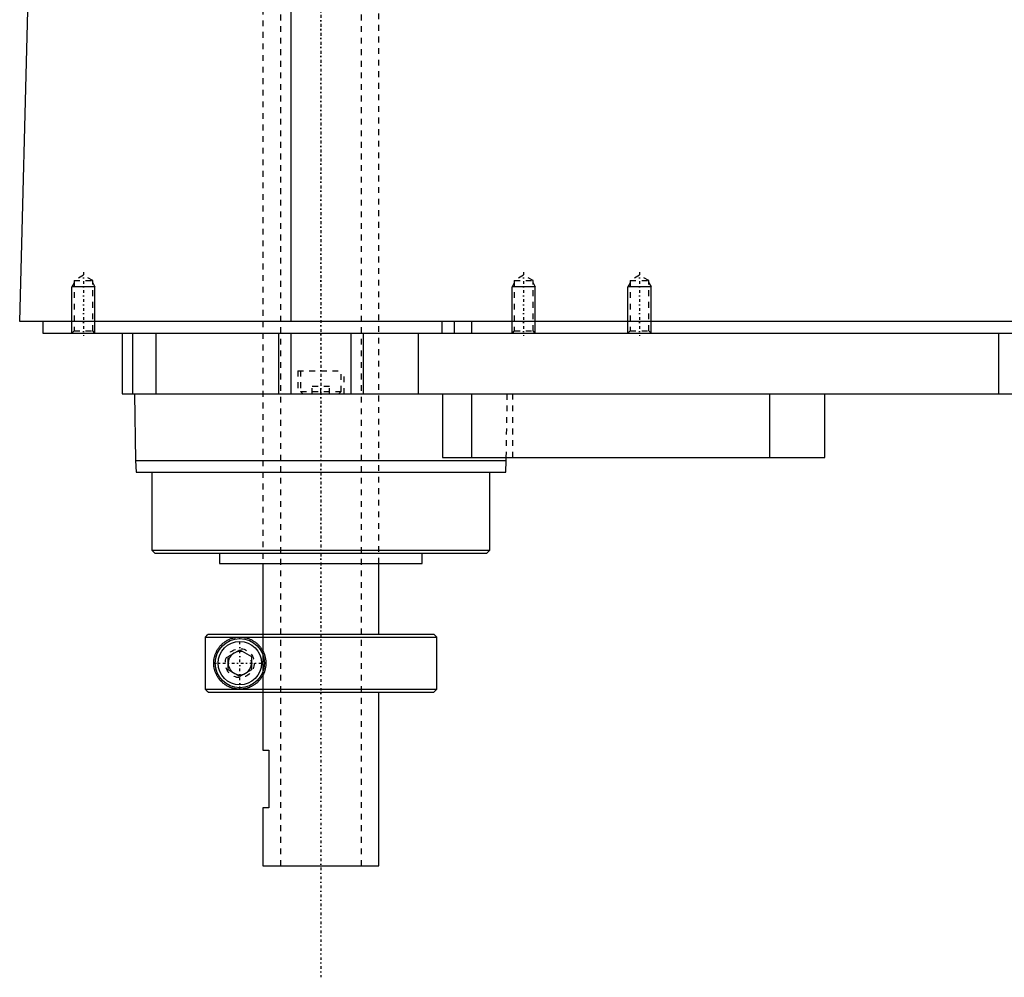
# Model space of a CAD drawing. Extents: x -602 to 139, y -97 to 359.
# Tile 1 of 6: x -602 to -432, y -97 to 69. Entities that reach past the tile are written whole.
import ezdxf

# ---------------------------------------------------------------- set-up
doc = ezdxf.new("R2010")
doc.units = 0
doc.linetypes.add('CENTER', pattern=[1.5, 0.45, -0.5, 0.05, -0.5])
doc.linetypes.add('DASHED', pattern=[2, 1, -1])
for name, color, linetype in [('AM_0', 7, 'CONTINUOUS'), ('AM_10', 7, 'CONTINUOUS'), ('AM_3', 7, 'DASHED'), ('AM_7', 7, 'CENTER')]:
    doc.layers.add(name, color=color, linetype=linetype)

msp = doc.modelspace()

# ---------------------------------------------------------------- linework, layer by layer
at = {"layer": 'AM_0', "color": 7, "linetype": 'CONTINUOUS'}
for p, q in [((-555.15, 16.5), (-555.15, 77.05)), ((-602, 16.5), (-600.5, 73.35)), ((-200.5, 16.5), (-602, 16.5)), ((-598, 16.5), (-598, 14.5)), ((-529.15, 16.5), (-529.15, 14.5)), ((-527, 16.5), (-527, 14.5)), ((-524, 16.5), (-524, 14.5)), ((-598, 14.5), (-244, 14.5)), ((-584.3, 14.5), (-584.3, 4)), ((-582.5, 14.5), (-582.5, 4)), ((-578.5, 14.5), (-578.5, 4)), ((-557.3, 14.5), (-557.3, 4)), ((-555.19, 14.5), (-555.19, 4)), ((-544.81, 14.5), (-544.81, 4)), ((-542.7, 14.5), (-542.7, 4)), ((-533.21, 14.5), (-533.21, 4)), ((-433, 14.5), (-433, 4)), ((-584.3, 4), (-388, 4)), ((-582.17, 4), (-582, -7.5)), ((-529, 4), (-529, -7)), ((-524, 4), (-524, -7)), ((-472.56, 4), (-472.56, -7)), ((-463, -7), (-463, 4)), ((-582, -7.5), (-581.9, -9.5)), ((-582, -7.5), (-518, -7.5)), ((-529, -7), (-463, -7)), ((-518.1, -9.5), (-518, -7.5)), ((-518, -7.5), (-517.99, -7)), ((-581.9, -9.5), (-518.1, -9.5)), ((-579.17, -9.5), (-579.17, -23)), ((-520.83, -23), (-520.83, -9.5)), ((-579.17, -23), (-578.67, -23.5)), ((-579.17, -23), (-520.83, -23)), ((-578.67, -23.5), (-521.33, -23.5)), ((-567.5, -23.5), (-567.5, -25.3)), ((-532.5, -25.3), (-532.5, -23.5)), ((-521.33, -23.5), (-520.83, -23)), ((-567.5, -25.3), (-532.5, -25.3)), ((-560, -25.3), (-560, -37.5)), ((-540, -37.5), (-540, -25.3)), ((-569.49, -37.5), (-569.99, -38)), ((-569.99, -38), (-530, -38)), ((-569.99, -38), (-569.99, -47)), ((-569.49, -37.5), (-530.5, -37.5)), ((-530, -38), (-530.5, -37.5)), ((-530, -47), (-530, -38)), ((-566, -41.35), (-564, -40.19)), ((-564, -40.19), (-562, -41.35)), ((-566, -43.65), (-566, -41.35)), ((-562, -41.35), (-562, -43.65)), ((-564, -44.81), (-566, -43.65)), ((-562, -43.65), (-564, -44.81)), ((-569.99, -47), (-530, -47)), ((-569.99, -47), (-569.49, -47.5)), ((-569.49, -47.5), (-530.5, -47.5)), ((-560, -47.5), (-560, -57.5)), ((-540, -77.5), (-540, -47.5)), ((-530.5, -47.5), (-530, -47)), ((-560, -57.5), (-559, -57.5)), ((-559, -57.5), (-559, -67.5)), ((-560, -67.5), (-560, -77.5)), ((-559, -67.5), (-560, -67.5)), ((-560, -77.5), (-540, -77.5))]:
    msp.add_line(p, q, dxfattribs=at)
for points in [[(-564, -47, 0), (-564.06, -47, 0), (-564.19, -47, 0), (-564.32, -46.99, 0), (-564.38, -46.98, 0), (-564.44, -46.98, 0), (-564.57, -46.96, 0), (-564.7, -46.95, 0), (-564.82, -46.92, 0), (-564.94, -46.9, 0), (-565.07, -46.87, 0), (-565.13, -46.86, 0), (-565.19, -46.84, 0), (-565.31, -46.81, 0), (-565.43, -46.77, 0), (-565.55, -46.73, 0), (-565.66, -46.68, 0), (-565.78, -46.63, 0), (-565.83, -46.61, 0), (-565.89, -46.58, 0), (-566, -46.53, 0), (-566.11, -46.47, 0), (-566.16, -46.45, 0), (-566.22, -46.42, 0), (-566.32, -46.35, 0), (-566.43, -46.29, 0), (-566.48, -46.26, 0), (-566.53, -46.22, 0), (-566.63, -46.15, 0), (-566.72, -46.08, 0), (-566.82, -46.01, 0), (-566.91, -45.93, 0), (-567, -45.85, 0), (-567.05, -45.81, 0), (-567.09, -45.77, 0), (-567.17, -45.69, 0), (-567.26, -45.6, 0), (-567.34, -45.52, 0), (-567.42, -45.43, 0), (-567.49, -45.34, 0), (-567.53, -45.29, 0), (-567.57, -45.25, 0), (-567.64, -45.15, 0), (-567.71, -45.05, 0), (-567.78, -44.94, 0), (-567.85, -44.83, 0), (-567.91, -44.72, 0), (-567.95, -44.66, 0), (-567.98, -44.6, 0), (-568.04, -44.48, 0), (-568.1, -44.36, 0), (-568.15, -44.23, 0), (-568.21, -44.1, 0), (-568.25, -43.97, 0), (-568.28, -43.9, 0), (-568.3, -43.83, 0), (-568.34, -43.69, 0), (-568.38, -43.55, 0), (-568.41, -43.4, 0), (-568.43, -43.31, 0), (-568.43, -43.28, 0), (-568.44, -43.26, 0), (-568.44, -43.24, 0), (-568.44, -43.23, 0), (-568.44, -43.21, 0), (-568.45, -43.18, 0), (-568.45, -43.15, 0), (-568.46, -43.13, 0), (-568.46, -43.1, 0), (-568.46, -43.09, 0), (-568.46, -43.07, 0), (-568.47, -43.05, 0), (-568.47, -43.02, 0), (-568.47, -43.01, 0), (-568.47, -42.99, 0), (-568.48, -42.97, 0), (-568.48, -42.94, 0), (-568.48, -42.93, 0), (-568.48, -42.91, 0), (-568.48, -42.89, 0), (-568.49, -42.86, 0), (-568.49, -42.83, 0), (-568.49, -42.8, 0), (-568.49, -42.77, 0), (-568.49, -42.76, 0), (-568.49, -42.75, 0), (-568.49, -42.72, 0), (-568.5, -42.69, 0), (-568.5, -42.66, 0), (-568.5, -42.63, 0), (-568.5, -42.6, 0), (-568.5, -42.59, 0), (-568.5, -42.57, 0), (-568.5, -42.54, 0), (-568.5, -42.51, 0), (-568.5, -42.5, 0), (-568.5, -42.49, 0), (-568.5, -42.46, 0), (-568.5, -42.43, 0), (-568.5, -42.41, 0), (-568.5, -42.4, 0), (-568.5, -42.37, 0), (-568.5, -42.34, 0), (-568.5, -42.31, 0), (-568.49, -42.28, 0), (-568.49, -42.25, 0), (-568.49, -42.24, 0), (-568.49, -42.23, 0), (-568.49, -42.2, 0), (-568.49, -42.17, 0), (-568.49, -42.14, 0), (-568.48, -42.11, 0), (-568.48, -42.09, 0), (-568.48, -42.07, 0), (-568.48, -42.06, 0), (-568.48, -42.03, 0), (-568.47, -42.01, 0), (-568.47, -41.99, 0), (-568.47, -41.98, 0), (-568.47, -41.95, 0), (-568.46, -41.93, 0), (-568.46, -41.91, 0), (-568.46, -41.9, 0), (-568.46, -41.87, 0), (-568.45, -41.85, 0), (-568.45, -41.82, 0), (-568.44, -41.79, 0), (-568.44, -41.77, 0), (-568.44, -41.76, 0), (-568.44, -41.74, 0), (-568.43, -41.72, 0), (-568.43, -41.69, 0), (-568.41, -41.6, 0), (-568.38, -41.45, 0), (-568.34, -41.31, 0), (-568.3, -41.17, 0), (-568.28, -41.1, 0), (-568.25, -41.03, 0), (-568.21, -40.9, 0), (-568.15, -40.77, 0), (-568.1, -40.64, 0), (-568.04, -40.52, 0), (-567.98, -40.4, 0), (-567.95, -40.34, 0), (-567.91, -40.28, 0), (-567.85, -40.17, 0), (-567.78, -40.06, 0), (-567.71, -39.95, 0), (-567.64, -39.85, 0), (-567.57, -39.75, 0), (-567.53, -39.71, 0), (-567.49, -39.66, 0), (-567.42, -39.57, 0), (-567.34, -39.48, 0), (-567.26, -39.4, 0), (-567.17, -39.31, 0), (-567.09, -39.23, 0), (-567.05, -39.19, 0), (-567, -39.15, 0), (-566.91, -39.07, 0), (-566.82, -38.99, 0), (-566.72, -38.92, 0), (-566.63, -38.85, 0), (-566.53, -38.78, 0), (-566.48, -38.74, 0), (-566.43, -38.71, 0), (-566.32, -38.65, 0), (-566.22, -38.58, 0), (-566.16, -38.55, 0), (-566.11, -38.53, 0), (-566, -38.47, 0), (-565.89, -38.42, 0), (-565.83, -38.39, 0), (-565.78, -38.37, 0), (-565.66, -38.32, 0), (-565.55, -38.27, 0), (-565.43, -38.23, 0), (-565.31, -38.19, 0), (-565.19, -38.16, 0), (-565.13, -38.14, 0), (-565.07, -38.13, 0), (-564.94, -38.1, 0), (-564.82, -38.08, 0), (-564.7, -38.05, 0), (-564.57, -38.04, 0), (-564.44, -38.02, 0), (-564.38, -38.02, 0), (-564.32, -38.01, 0), (-564.19, -38, 0), (-564.06, -38, 0), (-564, -38, 0)], [(-564, -38, 0), (-563.95, -38, 0), (-563.85, -38, 0), (-563.74, -38.01, 0), (-563.69, -38.01, 0), (-563.63, -38.01, 0), (-563.52, -38.03, 0), (-563.42, -38.04, 0), (-563.3, -38.05, 0), (-563.19, -38.07, 0), (-563.08, -38.09, 0), (-563.02, -38.11, 0), (-562.97, -38.12, 0), (-562.85, -38.15, 0), (-562.74, -38.18, 0), (-562.63, -38.21, 0), (-562.51, -38.25, 0), (-562.4, -38.29, 0), (-562.34, -38.32, 0), (-562.28, -38.34, 0), (-562.17, -38.39, 0), (-562.06, -38.44, 0), (-562, -38.47, 0), (-561.95, -38.5, 0), (-561.83, -38.56, 0), (-561.72, -38.62, 0), (-561.67, -38.65, 0), (-561.61, -38.68, 0), (-561.51, -38.75, 0), (-561.4, -38.83, 0), (-561.3, -38.9, 0), (-561.19, -38.98, 0), (-561.09, -39.06, 0), (-561.04, -39.11, 0), (-561, -39.15, 0), (-560.9, -39.24, 0), (-560.81, -39.33, 0), (-560.71, -39.42, 0), (-560.63, -39.52, 0), (-560.54, -39.62, 0), (-560.5, -39.68, 0), (-560.45, -39.73, 0), (-560.37, -39.84, 0), (-560.29, -39.95, 0), (-560.21, -40.07, 0), (-560.14, -40.19, 0), (-560.06, -40.32, 0), (-560.03, -40.38, 0), (-560, -40.45, 0), (-559.93, -40.58, 0), (-559.87, -40.71, 0), (-559.81, -40.85, 0), (-559.76, -40.99, 0), (-559.71, -41.13, 0), (-559.69, -41.2, 0), (-559.67, -41.27, 0), (-559.63, -41.41, 0), (-559.6, -41.56, 0), (-559.57, -41.7, 0), (-559.55, -41.85, 0), (-559.53, -41.99, 0), (-559.52, -42.07, 0), (-559.51, -42.14, 0), (-559.51, -42.28, 0), (-559.5, -42.43, 0), (-559.5, -42.5, 0), (-559.5, -42.57, 0), (-559.51, -42.72, 0), (-559.51, -42.86, 0), (-559.52, -42.93, 0), (-559.53, -43.01, 0), (-559.55, -43.15, 0), (-559.57, -43.3, 0), (-559.6, -43.44, 0), (-559.63, -43.59, 0), (-559.67, -43.73, 0), (-559.69, -43.8, 0), (-559.71, -43.87, 0), (-559.76, -44.01, 0), (-559.81, -44.15, 0), (-559.87, -44.29, 0), (-559.93, -44.42, 0), (-560, -44.55, 0), (-560.03, -44.62, 0), (-560.06, -44.68, 0), (-560.14, -44.81, 0), (-560.21, -44.93, 0), (-560.29, -45.05, 0), (-560.37, -45.16, 0), (-560.45, -45.27, 0), (-560.5, -45.32, 0), (-560.54, -45.38, 0), (-560.63, -45.48, 0), (-560.71, -45.58, 0), (-560.81, -45.67, 0), (-560.9, -45.76, 0), (-561, -45.85, 0), (-561.04, -45.89, 0), (-561.09, -45.94, 0), (-561.19, -46.02, 0), (-561.3, -46.1, 0), (-561.4, -46.17, 0), (-561.51, -46.25, 0), (-561.61, -46.32, 0), (-561.67, -46.35, 0), (-561.72, -46.38, 0), (-561.83, -46.44, 0), (-561.95, -46.5, 0), (-562, -46.53, 0), (-562.06, -46.56, 0), (-562.17, -46.61, 0), (-562.28, -46.66, 0), (-562.34, -46.68, 0), (-562.4, -46.71, 0), (-562.51, -46.75, 0), (-562.63, -46.79, 0), (-562.74, -46.82, 0), (-562.85, -46.85, 0), (-562.97, -46.88, 0), (-563.02, -46.89, 0), (-563.08, -46.91, 0), (-563.19, -46.93, 0), (-563.3, -46.95, 0), (-563.42, -46.96, 0), (-563.52, -46.97, 0), (-563.63, -46.99, 0), (-563.69, -46.99, 0), (-563.74, -46.99, 0), (-563.85, -47, 0), (-563.95, -47, 0), (-564, -47, 0)]]:
    msp.add_polyline3d(points, dxfattribs=at)
for radius in [4.25, 3.75]:
    msp.add_circle((-564, -42.5), radius, dxfattribs=at)
at = {"layer": 'AM_10', "color": 7, "linetype": 'CONTINUOUS'}
for p, q in [((-592.62, 23.16), (-593, 22.5)), ((-589, 22.5), (-593, 22.5)), ((-593, 14.5), (-593, 22.5)), ((-589.38, 23.16), (-589, 22.5)), ((-589, 14.5), (-589, 22.5)), ((-516.62, 23.16), (-517, 22.5)), ((-513, 22.5), (-517, 22.5)), ((-517, 14.5), (-517, 22.5)), ((-513.38, 23.16), (-513, 22.5)), ((-513, 14.5), (-513, 22.5)), ((-496.62, 23.16), (-497, 22.5)), ((-493, 22.5), (-497, 22.5)), ((-497, 14.5), (-497, 22.5)), ((-493.38, 23.16), (-493, 22.5)), ((-493, 14.5), (-493, 22.5))]:
    msp.add_line(p, q, dxfattribs=at)
msp.add_arc((-564, -42.5), 2.01, 75, 15, dxfattribs=at)
at = {"layer": 'AM_3', "color": 6, "linetype": 'DASHED'}
for p, q in [((-557, 307.5), (-557, -77.5)), ((-543, -77.5), (-543, 307.5)), ((-560, 212.5), (-560, -25.3)), ((-540, -25.3), (-540, 212.5)), ((-591, 24.5), (-592.62, 23.56)), ((-589.38, 23.56), (-591, 24.5)), ((-515, 24.5), (-516.62, 23.56)), ((-513.38, 23.56), (-515, 24.5)), ((-495, 24.5), (-496.62, 23.56)), ((-493.38, 23.56), (-495, 24.5)), ((-592.62, 23.56), (-592.62, 14.88)), ((-592.62, 23.56), (-589.38, 23.56)), ((-589.38, 14.88), (-589.38, 23.56)), ((-516.62, 23.56), (-516.62, 14.88)), ((-516.62, 23.56), (-513.38, 23.56)), ((-513.38, 14.88), (-513.38, 23.56)), ((-496.62, 23.56), (-496.62, 14.88)), ((-496.62, 23.56), (-493.38, 23.56)), ((-493.38, 14.88), (-493.38, 23.56)), ((-592.62, 14.88), (-593, 14.5)), ((-592.62, 14.88), (-589.38, 14.88)), ((-589, 14.5), (-589.38, 14.88)), ((-578.5, 14.5), (-578.5, 4)), ((-516.62, 14.88), (-517, 14.5)), ((-516.62, 14.88), (-513.38, 14.88)), ((-513, 14.5), (-513.38, 14.88)), ((-496.62, 14.88), (-497, 14.5)), ((-496.62, 14.88), (-493.38, 14.88)), ((-493, 14.5), (-493.38, 14.88)), ((-554, 8), (-554, 4)), ((-554, 8), (-546, 8)), ((-553.5, 8), (-553.5, 4.4)), ((-546.5, 4.4), (-546.5, 8)), ((-546, 4), (-546, 8)), ((-551.5, 4), (-551.5, 5.25)), ((-548.5, 5.25), (-551.5, 5.25)), ((-550, 4), (-550, 5.25)), ((-548.5, 4), (-548.5, 5.25)), ((-553.5, 4.4), (-553.1, 4)), ((-553.5, 4.4), (-546.5, 4.4)), ((-546.9, 4), (-546.5, 4.4)), ((-517.99, -7), (-517.83, 4)), ((-516.85, -7), (-516.85, 4)), ((-569.73, -37.75), (-569.61, -37.62)), ((-560, -37.5), (-560, -47.5)), ((-559.97, -47.5), (-559.97, -37.5)), ((-569.73, -47.25), (-569.99, -47)), ((-569.49, -47.5), (-569.61, -47.38))]:
    msp.add_line(p, q, dxfattribs=at)
msp.add_circle((-564, -42.5), 2.5, dxfattribs=at)
at = {"layer": 'AM_7', "color": 4, "linetype": 'CENTER'}
for p, q in [((-550, 326.75), (-550, -96.75)), ((-550, 224.39), (-550, -37.19)), ((-591, 25), (-591, 14)), ((-515, 25), (-515, 14)), ((-495, 25), (-495, 14)), ((-564, -46.96), (-564, -38.04)), ((-568.46, -42.5), (-559.54, -42.5))]:
    msp.add_line(p, q, dxfattribs=at)

doc.saveas('drawing.dxf')
